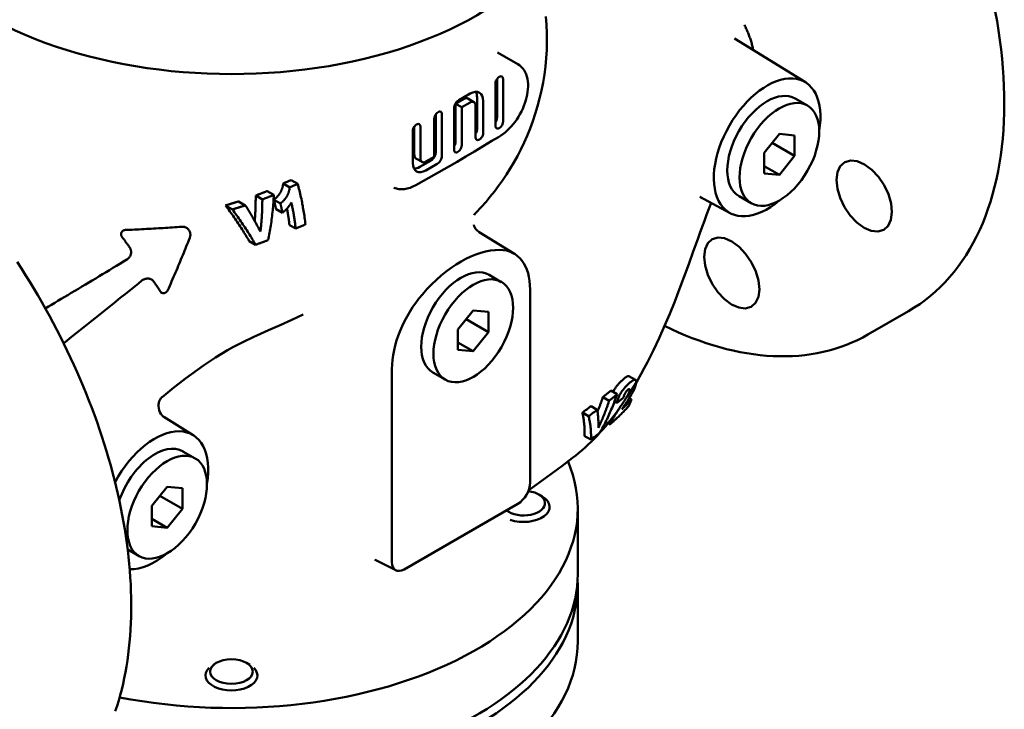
# Model space of a CAD drawing. Header units: millimetres. Extents: x 185 to 1856, y 145 to 1263.
# Tile 57 of 69: x 1628 to 1856, y 496 to 655. Entities that reach past the tile are written whole.
import ezdxf

# ---------------------------------------------------------------- set-up
doc = ezdxf.new("R2010")
doc.units = ezdxf.units.MM
doc.header["$LTSCALE"] = 5
doc.layers.add('Sichtbare Kanten(DIN)', color=7, linetype='Continuous', lineweight=50)

msp = doc.modelspace()

# ---------------------------------------------------------------- linework, layer by layer
at = {"layer": 'Sichtbare Kanten(DIN)'}
for p, q in [((1809.98, 640.35), (1793.61, 650.49)), ((1743.54, 644.57), (1738.87, 647.26)), ((1738.37, 630.28), (1738.37, 640.1)), ((1738.73, 641.12), (1738.73, 632.12)), ((1740.14, 641.11), (1740.14, 631.3)), ((1729.89, 636.23), (1732.54, 637.76)), ((1731.12, 636.53), (1729.18, 635.41)), ((1729.18, 635.41), (1730.59, 634.59)), ((1729.18, 635.41), (1729.18, 626.62)), ((1732.54, 635.71), (1730.59, 634.59)), ((1730.59, 634.59), (1730.59, 625.81)), ((1732, 636.61), (1733.41, 635.8)), ((1733.78, 627.64), (1733.78, 635)), ((1734.13, 636.83), (1734.13, 629.47)), ((1735.54, 636.01), (1735.54, 628.66)), ((1810.44, 634.98), (1807.62, 636.61)), ((1724.58, 632.97), (1724.58, 624.18)), ((1726, 632.97), (1726, 623.36)), ((1728.83, 624.79), (1728.83, 634.39)), ((1719.63, 630.12), (1719.63, 623.58)), ((1721.05, 630.12), (1721.05, 622.76)), ((1724.23, 623.16), (1724.23, 631.95)), ((1719.28, 621.74), (1719.28, 629.1)), ((1800.42, 624.04), (1803.96, 628.44)), ((1803.96, 628.44), (1807.49, 628.11)), ((1807.49, 628.11), (1807.49, 623.39)), ((1739.05, 627.68), (1737.54, 626.81)), ((1802.3, 626.38), (1807.49, 623.39)), ((1800.42, 619.32), (1800.42, 624.04)), ((1807.49, 623.39), (1803.96, 619)), ((1720, 622.77), (1721.41, 621.96)), ((1723.52, 622.34), (1720.87, 620.81)), ((1722.29, 622.04), (1724.23, 623.16)), ((1724.94, 621.53), (1722.29, 620)), ((1800.42, 621.03), (1803.96, 619)), ((1803.96, 619), (1800.42, 619.32)), ((1690.85, 616.11), (1689.33, 616.99)), ((1692.69, 616.92), (1691.17, 617.8)), ((1684.53, 613.33), (1682.99, 614.22)), ((1687.18, 614.36), (1685.65, 615.24)), ((1677.61, 611.03), (1676.01, 611.95)), ((1680.59, 611.95), (1679.02, 612.86)), ((1688.71, 612.36), (1687.21, 613.22)), ((1792.6, 610.16), (1785.61, 613.89)), ((1797.47, 612.45), (1794.64, 614.08)), ((1689.16, 610.24), (1687.68, 611.09)), ((1692.23, 606.58), (1690.79, 607.41)), ((1666.83, 606.86), (1666.55, 606.99)), ((1742.79, 600.74), (1734.61, 605.8)), ((1682.96, 602.86), (1681.49, 603.7)), ((1739.73, 594.26), (1736.9, 595.89)), ((1661.34, 591.75), (1660.97, 591.91)), ((1746.38, 592.54), (1746.38, 547.97)), ((1729.71, 583.32), (1733.25, 587.72)), ((1733.25, 587.72), (1736.78, 587.39)), ((1736.78, 587.39), (1736.78, 582.67)), ((1833.82, 587.54), (1824.43, 582.14)), ((1731.59, 585.66), (1736.78, 582.67)), ((1729.71, 578.6), (1729.71, 583.32)), ((1736.78, 582.67), (1733.25, 578.28)), ((1729.71, 580.31), (1733.25, 578.28)), ((1733.25, 578.28), (1729.71, 578.6)), ((1714.45, 529.58), (1714.45, 574.15)), ((1726.76, 571.73), (1723.93, 573.36)), ((1770.7, 571.65), (1769.21, 572.51)), ((1766.47, 568.35), (1765.02, 569.19)), ((1764.62, 566.86), (1763.17, 567.69)), ((1765.77, 566.41), (1765.93, 566.65)), ((1766.41, 566.38), (1765.87, 566.69)), ((1769.81, 567.18), (1769.29, 567.48)), ((1759.89, 563.3), (1758.45, 564.13)), ((1761.89, 564.79), (1760.45, 565.62)), ((1668.56, 558.91), (1661.77, 563.12)), ((1764.85, 561.41), (1763.83, 561.99)), ((1760.43, 557.9), (1758.9, 558.78)), ((1669.02, 553.54), (1666.19, 555.17)), ((1659, 542.6), (1662.54, 547)), ((1662.54, 547), (1666.07, 546.67)), ((1666.07, 546.67), (1666.07, 541.95)), ((1660.88, 544.94), (1666.07, 541.95)), ((1748.38, 545.22), (1749.14, 544.78)), ((1659, 537.88), (1659, 542.6)), ((1666.07, 541.95), (1662.54, 537.56)), ((1743.56, 543.07), (1717.28, 527.94)), ((1750.88, 542.15), (1750.88, 542.34)), ((1757.38, 526.87), (1757.38, 542.01)), ((1659, 539.59), (1662.54, 537.56)), ((1662.54, 537.56), (1659, 537.88)), ((1656.05, 531.01), (1653.42, 532.53)), ((1715.34, 527.72), (1710.57, 530.18)), ((1757.38, 524.42), (1757.38, 511.34)), ((1673.89, 506.35), (1673.16, 505.93)), ((1680.88, 506.35), (1681.6, 505.93)), ((1671.38, 503.41), (1671.38, 503.47)), ((1683.38, 503.41), (1683.38, 503.47))]:
    msp.add_line(p, q, dxfattribs=at)
at = {"layer": 'Sichtbare Kanten(DIN)', "flags": 128}
for points in [[(1736.2, 612.8), (1737.17, 613.97), (1738.13, 615.17), (1739.07, 616.43), (1739.99, 617.72), (1740.89, 619.06), (1741.77, 620.45), (1742.61, 621.87), (1743.43, 623.34), (1744.22, 624.86), (1744.97, 626.42), (1745.69, 628.02), (1746.36, 629.67), (1746.99, 631.35), (1747.57, 633.07), (1748.1, 634.83), (1748.58, 636.62), (1749, 638.43), (1749.37, 640.28), (1749.68, 642.14), (1749.92, 644.03), (1750.1, 645.93), (1750.21, 647.84), (1750.26, 649.76), (1750.25, 651.67), (1750.17, 653.59), (1750.03, 655.5)], [(1833.82, 587.54), (1835.13, 588.34), (1836.4, 589.18), (1837.64, 590.08), (1838.84, 591.04), (1840.01, 592.05), (1841.14, 593.11), (1842.23, 594.22), (1843.29, 595.37), (1844.3, 596.58), (1845.28, 597.84), (1846.21, 599.14), (1847.1, 600.49), (1847.95, 601.88), (1848.76, 603.31), (1849.52, 604.79), (1850.24, 606.31), (1850.92, 607.87), (1851.56, 609.46), (1852.15, 611.1), (1852.71, 612.77), (1853.21, 614.48), (1853.68, 616.22), (1854.1, 618), (1854.47, 619.81), (1854.81, 621.65), (1855.1, 623.52), (1855.34, 625.42), (1855.54, 627.35), (1855.7, 629.3), (1855.82, 631.28), (1855.89, 633.29), (1855.92, 635.32), (1855.9, 637.37), (1855.84, 639.45), (1855.74, 641.55), (1855.6, 643.66), (1855.41, 645.79), (1855.18, 647.94), (1854.91, 650.11), (1854.59, 652.29), (1854.24, 654.48), (1853.84, 656.69)], [(1795.88, 653.62), (1795.99, 653.39), (1796.11, 653.16), (1796.22, 652.92), (1796.32, 652.69), (1796.43, 652.46), (1796.53, 652.22), (1796.63, 651.99), (1796.73, 651.75), (1796.82, 651.51), (1796.92, 651.27), (1797.01, 651.03), (1797.09, 650.79), (1797.18, 650.55), (1797.26, 650.31), (1797.34, 650.06), (1797.41, 649.82), (1797.49, 649.57), (1797.56, 649.32), (1797.62, 649.08), (1797.69, 648.83), (1797.75, 648.58), (1797.8, 648.33), (1797.86, 648.08), (1797.91, 647.82)], [(1743.54, 644.57), (1743.96, 644.29), (1744.35, 643.95), (1744.7, 643.57), (1745, 643.15), (1745.26, 642.69), (1745.47, 642.19), (1745.64, 641.67), (1745.77, 641.13), (1745.86, 640.56), (1745.9, 639.98), (1745.91, 639.37), (1745.88, 638.76), (1745.81, 638.13), (1745.71, 637.49), (1745.57, 636.84), (1745.39, 636.2), (1745.18, 635.55), (1744.94, 634.9), (1744.67, 634.26), (1744.36, 633.62), (1744.03, 633), (1743.68, 632.39), (1743.3, 631.8), (1742.89, 631.23), (1742.46, 630.68), (1742.02, 630.15), (1741.56, 629.66), (1741.08, 629.19), (1740.59, 628.76), (1740.08, 628.36), (1739.57, 628), (1739.05, 627.68)], [(1737.54, 626.81), (1735.53, 625.62), (1733.53, 624.41), (1731.52, 623.19), (1729.5, 622.01)], [(1729.5, 622.01), (1724.73, 619.29), (1719.96, 616.6)], [(1825.31, 620.18), (1826.83, 618.56), (1828.16, 616.6), (1829.16, 614.5), (1829.77, 612.41), (1829.97, 610.38), (1829.73, 608.61), (1829.09, 607.26), (1828.06, 606.33), (1826.71, 605.94), (1825.19, 606.1), (1823.53, 606.8), (1821.85, 608.03), (1820.33, 609.62), (1819.01, 611.55), (1817.97, 613.7), (1817.35, 615.79), (1817.14, 617.84), (1817.38, 619.62), (1818.03, 620.99), (1819.08, 621.92), (1820.43, 622.31), (1821.96, 622.13), (1823.66, 621.39), (1825.31, 620.18)], [(1688.58, 614.74), (1688.62, 614.8), (1688.66, 614.87), (1688.7, 614.94), (1688.74, 615.01), (1688.78, 615.08), (1688.82, 615.16), (1688.86, 615.24), (1688.9, 615.33), (1688.94, 615.42), (1688.98, 615.52), (1689.01, 615.61), (1689.05, 615.71), (1689.09, 615.82), (1689.12, 615.92), (1689.15, 616.03), (1689.18, 616.13), (1689.21, 616.24), (1689.23, 616.34), (1689.25, 616.45), (1689.27, 616.55), (1689.29, 616.66), (1689.3, 616.77), (1689.32, 616.88), (1689.33, 616.99)], [(1694.48, 607.57), (1694.43, 607.96), (1694.39, 608.34), (1694.34, 608.73), (1694.29, 609.11), (1694.23, 609.5), (1694.17, 609.89), (1694.11, 610.28), (1694.05, 610.67), (1693.98, 611.06), (1693.91, 611.46), (1693.84, 611.85), (1693.76, 612.24), (1693.69, 612.64), (1693.61, 613.03), (1693.53, 613.42), (1693.44, 613.81), (1693.36, 614.21), (1693.27, 614.6), (1693.18, 614.99), (1693.08, 615.38), (1692.99, 615.77), (1692.89, 616.15), (1692.79, 616.54), (1692.69, 616.92)], [(1719.96, 616.6), (1719.31, 616.27), (1718.65, 616.01), (1718, 615.81), (1717.67, 615.74), (1717.35, 615.69), (1717.03, 615.66), (1716.71, 615.65), (1716.39, 615.66), (1716.08, 615.69), (1715.78, 615.74), (1715.48, 615.81), (1715.19, 615.9), (1714.9, 616.02)], [(1682.76, 608.33), (1682.78, 608.57), (1682.8, 608.81), (1682.82, 609.06), (1682.83, 609.3), (1682.85, 609.54), (1682.87, 609.79), (1682.88, 610.03), (1682.89, 610.28), (1682.91, 610.52), (1682.92, 610.76), (1682.93, 611.01), (1682.94, 611.26), (1682.95, 611.5), (1682.96, 611.75), (1682.96, 611.99), (1682.97, 612.24), (1682.98, 612.49), (1682.98, 612.73), (1682.98, 612.98), (1682.99, 613.23), (1682.99, 613.47), (1682.99, 613.72), (1682.99, 613.97), (1682.99, 614.22)], [(1682.99, 614.22), (1683.1, 614.26), (1683.21, 614.3), (1683.32, 614.34), (1683.44, 614.38), (1683.55, 614.42), (1683.66, 614.47), (1683.77, 614.51), (1683.88, 614.55), (1683.99, 614.59), (1684.1, 614.63), (1684.22, 614.68), (1684.33, 614.72), (1684.44, 614.76), (1684.55, 614.81), (1684.66, 614.85), (1684.77, 614.89), (1684.88, 614.93), (1684.99, 614.98), (1685.1, 615.02), (1685.21, 615.06), (1685.32, 615.11), (1685.43, 615.15), (1685.54, 615.19), (1685.65, 615.24)], [(1687.18, 614.36), (1687.07, 614.31), (1686.96, 614.27), (1686.85, 614.23), (1686.74, 614.18), (1686.63, 614.14), (1686.52, 614.09), (1686.41, 614.05), (1686.3, 614.01), (1686.19, 613.96), (1686.08, 613.92), (1685.97, 613.88), (1685.86, 613.84), (1685.75, 613.79), (1685.64, 613.75), (1685.53, 613.71), (1685.42, 613.66), (1685.31, 613.62), (1685.2, 613.58), (1685.09, 613.54), (1684.98, 613.5), (1684.86, 613.45), (1684.75, 613.41), (1684.64, 613.37), (1684.53, 613.33)], [(1685.84, 603.93), (1685.93, 604.35), (1686.01, 604.78), (1686.09, 605.2), (1686.17, 605.63), (1686.25, 606.06), (1686.33, 606.48), (1686.4, 606.91), (1686.47, 607.34), (1686.53, 607.78), (1686.6, 608.21), (1686.66, 608.64), (1686.71, 609.08), (1686.77, 609.51), (1686.82, 609.95), (1686.87, 610.38), (1686.92, 610.82), (1686.96, 611.26), (1687, 611.7), (1687.04, 612.14), (1687.07, 612.58), (1687.1, 613.03), (1687.13, 613.47), (1687.16, 613.91), (1687.18, 614.36)], [(1687.21, 613.22), (1687.28, 613.28), (1687.34, 613.33), (1687.4, 613.39), (1687.46, 613.44), (1687.52, 613.5), (1687.59, 613.56), (1687.65, 613.62), (1687.71, 613.68), (1687.77, 613.74), (1687.83, 613.8), (1687.89, 613.86), (1687.95, 613.93), (1688, 613.99), (1688.06, 614.06), (1688.12, 614.12), (1688.17, 614.19), (1688.23, 614.25), (1688.28, 614.32), (1688.33, 614.39), (1688.39, 614.46), (1688.44, 614.53), (1688.49, 614.6), (1688.53, 614.67), (1688.58, 614.74)], [(1690.85, 616.11), (1690.84, 616.01), (1690.82, 615.9), (1690.81, 615.8), (1690.79, 615.7), (1690.77, 615.59), (1690.75, 615.49), (1690.73, 615.39), (1690.7, 615.29), (1690.67, 615.19), (1690.64, 615.09), (1690.61, 614.99), (1690.58, 614.89), (1690.54, 614.79), (1690.5, 614.7), (1690.46, 614.6), (1690.42, 614.51), (1690.38, 614.41), (1690.33, 614.32), (1690.28, 614.22), (1690.22, 614.11), (1690.16, 614), (1690.08, 613.88), (1690, 613.75), (1689.91, 613.62)], [(1676.01, 611.95), (1676.14, 611.99), (1676.27, 612.03), (1676.39, 612.06), (1676.52, 612.1), (1676.64, 612.14), (1676.77, 612.17), (1676.9, 612.21), (1677.02, 612.25), (1677.15, 612.28), (1677.27, 612.32), (1677.4, 612.36), (1677.52, 612.4), (1677.65, 612.43), (1677.77, 612.47), (1677.9, 612.51), (1678.02, 612.55), (1678.15, 612.59), (1678.27, 612.62), (1678.4, 612.66), (1678.52, 612.7), (1678.64, 612.74), (1678.77, 612.78), (1678.89, 612.82), (1679.02, 612.86)], [(1681.49, 603.7), (1681.3, 604.04), (1681.1, 604.37), (1680.9, 604.71), (1680.69, 605.04), (1680.49, 605.38), (1680.28, 605.72), (1680.06, 606.06), (1679.85, 606.4), (1679.63, 606.74), (1679.41, 607.08), (1679.18, 607.43), (1678.95, 607.77), (1678.72, 608.12), (1678.49, 608.46), (1678.25, 608.81), (1678.02, 609.15), (1677.77, 609.5), (1677.53, 609.85), (1677.28, 610.2), (1677.04, 610.55), (1676.78, 610.9), (1676.53, 611.25), (1676.27, 611.6), (1676.01, 611.95)], [(1680.59, 611.95), (1680.47, 611.91), (1680.34, 611.87), (1680.22, 611.83), (1680.1, 611.79), (1679.97, 611.76), (1679.85, 611.72), (1679.73, 611.68), (1679.6, 611.64), (1679.48, 611.6), (1679.36, 611.56), (1679.23, 611.52), (1679.11, 611.48), (1678.99, 611.45), (1678.86, 611.41), (1678.74, 611.37), (1678.61, 611.33), (1678.49, 611.29), (1678.36, 611.26), (1678.24, 611.22), (1678.11, 611.18), (1677.99, 611.14), (1677.86, 611.11), (1677.74, 611.07), (1677.61, 611.03)], [(1684.09, 605.89), (1683.96, 606.14), (1683.82, 606.39), (1683.69, 606.64), (1683.56, 606.89), (1683.42, 607.14), (1683.28, 607.39), (1683.15, 607.64), (1683.01, 607.89), (1682.87, 608.14), (1682.72, 608.39), (1682.58, 608.65), (1682.43, 608.9), (1682.29, 609.15), (1682.14, 609.4), (1681.99, 609.66), (1681.84, 609.91), (1681.69, 610.17), (1681.53, 610.42), (1681.38, 610.67), (1681.22, 610.93), (1681.07, 611.19), (1680.91, 611.44), (1680.75, 611.7), (1680.59, 611.95)], [(1684.53, 613.33), (1684.53, 613.01), (1684.52, 612.7), (1684.52, 612.39), (1684.51, 612.07), (1684.51, 611.76), (1684.5, 611.45), (1684.49, 611.14), (1684.47, 610.82), (1684.46, 610.51), (1684.45, 610.2), (1684.43, 609.89), (1684.41, 609.58), (1684.39, 609.27), (1684.37, 608.96), (1684.35, 608.65), (1684.33, 608.35), (1684.3, 608.04), (1684.27, 607.73), (1684.25, 607.42), (1684.22, 607.12), (1684.19, 606.81), (1684.16, 606.5), (1684.12, 606.2), (1684.09, 605.89)], [(1687.68, 611.09), (1687.66, 611.18), (1687.65, 611.27), (1687.63, 611.36), (1687.61, 611.44), (1687.59, 611.53), (1687.57, 611.62), (1687.55, 611.71), (1687.53, 611.8), (1687.52, 611.89), (1687.5, 611.98), (1687.48, 612.07), (1687.46, 612.16), (1687.44, 612.24), (1687.42, 612.33), (1687.4, 612.42), (1687.38, 612.51), (1687.36, 612.6), (1687.34, 612.69), (1687.32, 612.78), (1687.3, 612.87), (1687.28, 612.96), (1687.26, 613.05), (1687.24, 613.14), (1687.21, 613.22)], [(1689.91, 613.62), (1689.86, 613.56), (1689.82, 613.5), (1689.77, 613.45), (1689.73, 613.39), (1689.68, 613.33), (1689.63, 613.28), (1689.59, 613.22), (1689.54, 613.17), (1689.49, 613.11), (1689.44, 613.06), (1689.39, 613.01), (1689.34, 612.95), (1689.29, 612.9), (1689.24, 612.85), (1689.19, 612.8), (1689.13, 612.75), (1689.08, 612.7), (1689.03, 612.65), (1688.98, 612.6), (1688.92, 612.55), (1688.87, 612.5), (1688.82, 612.45), (1688.76, 612.41), (1688.71, 612.36)], [(1688.71, 612.36), (1688.73, 612.27), (1688.75, 612.18), (1688.77, 612.1), (1688.79, 612.01), (1688.81, 611.92), (1688.83, 611.83), (1688.85, 611.74), (1688.87, 611.65), (1688.89, 611.56), (1688.91, 611.48), (1688.93, 611.39), (1688.94, 611.3), (1688.96, 611.21), (1688.98, 611.12), (1689, 611.03), (1689.02, 610.95), (1689.04, 610.86), (1689.05, 610.77), (1689.07, 610.68), (1689.09, 610.59), (1689.11, 610.5), (1689.12, 610.42), (1689.14, 610.33), (1689.16, 610.24)], [(1690.38, 611.4), (1690.41, 611.45), (1690.45, 611.49), (1690.49, 611.53), (1690.52, 611.58), (1690.56, 611.62), (1690.59, 611.67), (1690.63, 611.71), (1690.67, 611.76), (1690.7, 611.81), (1690.74, 611.85), (1690.77, 611.9), (1690.81, 611.95), (1690.84, 612), (1690.88, 612.05), (1690.92, 612.1), (1690.95, 612.15), (1690.99, 612.21), (1691.02, 612.26), (1691.06, 612.32), (1691.1, 612.37), (1691.13, 612.43), (1691.17, 612.49), (1691.2, 612.54), (1691.24, 612.6)], [(1691.24, 612.6), (1691.29, 612.35), (1691.35, 612.1), (1691.4, 611.84), (1691.45, 611.59), (1691.5, 611.34), (1691.55, 611.09), (1691.6, 610.83), (1691.64, 610.58), (1691.69, 610.33), (1691.73, 610.07), (1691.77, 609.82), (1691.82, 609.57), (1691.86, 609.32), (1691.9, 609.07), (1691.94, 608.81), (1691.97, 608.56), (1692.01, 608.31), (1692.04, 608.06), (1692.08, 607.82), (1692.11, 607.57), (1692.14, 607.32), (1692.17, 607.07), (1692.2, 606.83), (1692.23, 606.58)], [(1733.94, 610.34), (1735.09, 611.55), (1736.2, 612.8)], [(1788.2, 612.5), (1787.68, 611.14), (1787.15, 609.76), (1786.63, 608.36), (1786.12, 606.96), (1785.6, 605.54), (1785.09, 604.12), (1784.06, 601.27), (1783.03, 598.41), (1781.98, 595.54), (1780.9, 592.67), (1779.79, 589.8), (1778.64, 586.95), (1777.44, 584.11), (1776.19, 581.3), (1774.87, 578.51), (1774.18, 577.13), (1773.48, 575.76), (1772.75, 574.39), (1772.01, 573.04), (1771.24, 571.7), (1770.46, 570.37), (1769.65, 569.06), (1768.81, 567.76)], [(1785.98, 613.69), (1785.85, 613.67), (1785.8, 613.65), (1785.78, 613.65)], [(1677.61, 611.03), (1677.87, 610.68), (1678.12, 610.34), (1678.36, 609.99), (1678.61, 609.64), (1678.85, 609.29), (1679.09, 608.95), (1679.33, 608.6), (1679.57, 608.26), (1679.8, 607.91), (1680.03, 607.57), (1680.26, 607.23), (1680.48, 606.89), (1680.7, 606.55), (1680.92, 606.21), (1681.14, 605.87), (1681.35, 605.53), (1681.56, 605.19), (1681.77, 604.85), (1681.98, 604.52), (1682.18, 604.18), (1682.38, 603.85), (1682.58, 603.52), (1682.77, 603.19), (1682.96, 602.86)], [(1689.16, 610.24), (1689.23, 610.3), (1689.3, 610.36), (1689.37, 610.42), (1689.44, 610.48), (1689.51, 610.54), (1689.57, 610.59), (1689.63, 610.65), (1689.69, 610.7), (1689.75, 610.75), (1689.8, 610.8), (1689.85, 610.85), (1689.9, 610.9), (1689.95, 610.95), (1690, 611), (1690.04, 611.04), (1690.09, 611.09), (1690.13, 611.13), (1690.17, 611.17), (1690.21, 611.21), (1690.24, 611.25), (1690.28, 611.29), (1690.31, 611.33), (1690.35, 611.37), (1690.38, 611.4)], [(1690.79, 607.41), (1690.77, 607.57), (1690.75, 607.72), (1690.73, 607.88), (1690.71, 608.04), (1690.69, 608.19), (1690.67, 608.35), (1690.65, 608.51), (1690.63, 608.67), (1690.61, 608.83), (1690.58, 608.98), (1690.56, 609.14), (1690.54, 609.3), (1690.51, 609.46), (1690.49, 609.62), (1690.46, 609.78), (1690.44, 609.94), (1690.41, 610.1), (1690.38, 610.26), (1690.36, 610.42), (1690.33, 610.58), (1690.3, 610.74), (1690.27, 610.9), (1690.24, 611.06), (1690.21, 611.22)], [(1733.94, 610.34), (1733.82, 610.21), (1733.69, 610.06), (1733.57, 609.88), (1733.45, 609.67)], [(1733.36, 607.44), (1733.37, 607.42), (1733.39, 607.35), (1733.41, 607.29), (1733.43, 607.22), (1733.47, 607.12), (1733.53, 607), (1733.6, 606.87), (1733.69, 606.72), (1733.8, 606.56), (1733.93, 606.39), (1734.07, 606.23), (1734.24, 606.08), (1734.42, 605.94), (1734.61, 605.8)], [(1652.08, 604.69), (1652.03, 604.76), (1651.99, 604.84), (1651.95, 604.93), (1651.92, 605.01), (1651.9, 605.1), (1651.88, 605.19), (1651.88, 605.28), (1651.88, 605.37), (1651.9, 605.46), (1651.92, 605.55), (1651.94, 605.63), (1651.98, 605.72), (1652.03, 605.8), (1652.08, 605.87), (1652.14, 605.94), (1652.2, 606.01), (1652.27, 606.06), (1652.35, 606.11), (1652.42, 606.16), (1652.51, 606.2), (1652.59, 606.23), (1652.68, 606.25), (1652.77, 606.26), (1652.86, 606.27)], [(1665.96, 607.01), (1665.42, 606.97), (1664.88, 606.94), (1664.34, 606.9), (1663.79, 606.86), (1663.25, 606.83), (1662.7, 606.79), (1662.15, 606.75), (1661.6, 606.72), (1661.05, 606.69), (1660.5, 606.65), (1659.95, 606.62), (1659.4, 606.59), (1658.85, 606.56), (1658.3, 606.53), (1657.74, 606.5), (1657.19, 606.47), (1656.63, 606.44), (1656.07, 606.41), (1655.53, 606.39), (1654.99, 606.36), (1654.46, 606.34), (1653.92, 606.31), (1653.39, 606.29), (1652.86, 606.27)], [(1665.96, 607.01), (1666.11, 607.02), (1666.27, 607.01), (1666.43, 606.99), (1666.58, 606.95), (1666.73, 606.91), (1666.87, 606.85), (1667, 606.78), (1667.13, 606.69), (1667.26, 606.6), (1667.37, 606.49), (1667.47, 606.38), (1667.56, 606.26), (1667.65, 606.13), (1667.72, 605.99), (1667.78, 605.85), (1667.82, 605.7), (1667.86, 605.54), (1667.88, 605.39), (1667.89, 605.23), (1667.89, 605.07), (1667.87, 604.91), (1667.84, 604.75), (1667.8, 604.59), (1667.74, 604.44)], [(1652.08, 604.69), (1652.17, 604.58), (1652.25, 604.47), (1652.33, 604.36), (1652.41, 604.25), (1652.49, 604.15), (1652.57, 604.04), (1652.65, 603.94), (1652.72, 603.84), (1652.8, 603.73), (1652.87, 603.63), (1652.95, 603.53), (1653.02, 603.43), (1653.09, 603.34), (1653.17, 603.24), (1653.24, 603.14), (1653.31, 603.05), (1653.38, 602.95), (1653.45, 602.86), (1653.51, 602.77), (1653.58, 602.67), (1653.65, 602.58), (1653.72, 602.49), (1653.79, 602.4), (1653.85, 602.3)], [(1662.67, 592.34), (1662.9, 592.85), (1663.12, 593.37), (1663.35, 593.89), (1663.57, 594.4), (1663.79, 594.91), (1664.02, 595.42), (1664.24, 595.93), (1664.45, 596.44), (1664.67, 596.95), (1664.89, 597.46), (1665.1, 597.96), (1665.31, 598.47), (1665.52, 598.97), (1665.73, 599.47), (1665.94, 599.97), (1666.15, 600.47), (1666.35, 600.97), (1666.55, 601.47), (1666.76, 601.97), (1666.96, 602.46), (1667.15, 602.96), (1667.35, 603.45), (1667.55, 603.95), (1667.74, 604.44)], [(1682.96, 602.86), (1683.09, 602.9), (1683.21, 602.94), (1683.33, 602.99), (1683.45, 603.03), (1683.57, 603.07), (1683.69, 603.12), (1683.81, 603.16), (1683.93, 603.21), (1684.05, 603.25), (1684.17, 603.3), (1684.29, 603.34), (1684.41, 603.39), (1684.53, 603.43), (1684.65, 603.48), (1684.77, 603.52), (1684.89, 603.56), (1685.01, 603.61), (1685.13, 603.66), (1685.25, 603.7), (1685.36, 603.75), (1685.48, 603.79), (1685.6, 603.84), (1685.72, 603.88), (1685.84, 603.93)], [(1798.51, 596.71), (1799.12, 594.6), (1799.33, 592.57), (1799.1, 590.82), (1798.46, 589.47), (1797.43, 588.55), (1796.09, 588.17), (1794.58, 588.35), (1792.92, 589.07), (1791.26, 590.3), (1789.75, 591.89), (1788.43, 593.82), (1787.41, 595.94), (1786.78, 598.04), (1786.56, 600.06), (1786.79, 601.85), (1787.41, 603.22), (1788.44, 604.15), (1789.79, 604.53), (1791.3, 604.36), (1792.99, 603.62), (1794.65, 602.39), (1796.17, 600.78), (1797.51, 598.8), (1798.51, 596.71)], [(1653.23, 599.48), (1653.35, 599.55), (1653.46, 599.63), (1653.56, 599.72), (1653.66, 599.82), (1653.75, 599.92), (1653.83, 600.03), (1653.91, 600.15), (1653.98, 600.26), (1654.04, 600.39), (1654.09, 600.51), (1654.14, 600.64), (1654.17, 600.77), (1654.19, 600.9), (1654.21, 601.04), (1654.22, 601.17), (1654.21, 601.31), (1654.2, 601.44), (1654.18, 601.57), (1654.15, 601.7), (1654.1, 601.83), (1654.05, 601.96), (1654, 602.08), (1653.93, 602.19), (1653.85, 602.3)], [(1650.55, 495.19), (1650.96, 496.42), (1651.34, 497.67), (1651.7, 498.94), (1652.03, 500.22), (1652.34, 501.53), (1652.63, 502.85), (1652.9, 504.19), (1653.14, 505.55), (1653.35, 506.93), (1653.55, 508.32), (1653.71, 509.72), (1653.86, 511.14), (1653.98, 512.58), (1654.08, 514.03), (1654.15, 515.49), (1654.21, 516.97), (1654.23, 518.46), (1654.24, 519.97), (1654.22, 521.48), (1654.18, 523.01), (1654.11, 524.55), (1654.02, 526.1), (1653.91, 527.66), (1653.77, 529.22), (1653.61, 530.8), (1653.43, 532.39), (1653.23, 533.99), (1653, 535.59), (1652.75, 537.2), (1652.48, 538.82), (1652.18, 540.44), (1651.86, 542.07), (1651.52, 543.71), (1651.16, 545.35), (1650.77, 546.99), (1650.36, 548.64), (1649.94, 550.29), (1649.49, 551.95), (1649.01, 553.61), (1648.52, 555.26), (1648.01, 556.92), (1647.47, 558.59), (1646.91, 560.25), (1646.34, 561.91), (1645.74, 563.57), (1645.12, 565.23), (1644.48, 566.89), (1643.83, 568.54), (1643.15, 570.19), (1642.45, 571.84), (1641.73, 573.49), (1641, 575.13), (1640.24, 576.77), (1639.47, 578.4), (1638.68, 580.02), (1637.87, 581.64), (1637.04, 583.25), (1636.2, 584.86), (1635.34, 586.46), (1634.46, 588.04), (1633.56, 589.62), (1632.65, 591.19), (1631.72, 592.75), (1630.78, 594.3), (1629.82, 595.84), (1628.85, 597.37), (1627.86, 598.89)], [(1653.23, 599.48), (1652.42, 598.97), (1651.6, 598.47), (1650.8, 597.98), (1649.99, 597.5), (1649.2, 597.01), (1648.41, 596.53), (1647.61, 596.06), (1646.82, 595.58), (1646.03, 595.1), (1645.24, 594.63), (1644.44, 594.15), (1643.64, 593.68), (1642.84, 593.2), (1642.03, 592.72), (1641.21, 592.23), (1640.38, 591.74), (1639.57, 591.26), (1638.78, 590.79), (1638.03, 590.34), (1637.29, 589.9), (1636.55, 589.47), (1635.82, 589.03), (1635.1, 588.6), (1634.38, 588.18)], [(1638.63, 580.13), (1639.34, 580.7), (1640.06, 581.28), (1640.78, 581.85), (1641.5, 582.43), (1642.23, 583.01), (1642.97, 583.59), (1643.7, 584.18), (1644.44, 584.77), (1645.19, 585.36), (1645.94, 585.95), (1646.69, 586.55), (1647.44, 587.15), (1648.2, 587.75), (1648.96, 588.36), (1649.72, 588.97), (1650.49, 589.58), (1651.25, 590.19), (1652.02, 590.81), (1652.8, 591.43), (1653.57, 592.05), (1654.35, 592.68), (1655.13, 593.31), (1655.91, 593.94), (1656.69, 594.58)], [(1659.48, 594.31), (1659.41, 594.41), (1659.33, 594.51), (1659.24, 594.6), (1659.15, 594.68), (1659.05, 594.75), (1658.94, 594.82), (1658.83, 594.88), (1658.71, 594.93), (1658.59, 594.98), (1658.46, 595.01), (1658.34, 595.04), (1658.2, 595.05), (1658.07, 595.06), (1657.94, 595.06), (1657.81, 595.05), (1657.67, 595.03), (1657.54, 595), (1657.41, 594.97), (1657.28, 594.92), (1657.16, 594.87), (1657.04, 594.81), (1656.92, 594.74), (1656.8, 594.66), (1656.69, 594.58)], [(1659.48, 594.31), (1659.55, 594.22), (1659.61, 594.12), (1659.68, 594.02), (1659.74, 593.93), (1659.81, 593.83), (1659.87, 593.74), (1659.93, 593.64), (1660, 593.55), (1660.06, 593.45), (1660.12, 593.36), (1660.19, 593.26), (1660.25, 593.17), (1660.31, 593.07), (1660.38, 592.98), (1660.44, 592.88), (1660.5, 592.79), (1660.56, 592.7), (1660.63, 592.6), (1660.69, 592.51), (1660.75, 592.41), (1660.81, 592.32), (1660.87, 592.23), (1660.93, 592.13), (1661, 592.04)], [(1662.67, 592.34), (1662.63, 592.26), (1662.58, 592.18), (1662.53, 592.11), (1662.47, 592.04), (1662.41, 591.97), (1662.34, 591.91), (1662.27, 591.86), (1662.19, 591.81), (1662.11, 591.77), (1662.03, 591.74), (1661.94, 591.71), (1661.86, 591.69), (1661.77, 591.68), (1661.69, 591.67), (1661.6, 591.68), (1661.52, 591.69), (1661.44, 591.71), (1661.36, 591.74), (1661.29, 591.77), (1661.22, 591.81), (1661.16, 591.86), (1661.1, 591.91), (1661.04, 591.97), (1661, 592.04)], [(1693.99, 586.76), (1691.33, 585.53), (1688.65, 584.31), (1685.95, 583.11), (1683.23, 581.92)], [(1777.44, 584.12), (1779.04, 583.35), (1780.64, 582.63), (1782.24, 581.95), (1783.84, 581.32), (1785.43, 580.73), (1787.02, 580.18), (1788.6, 579.67), (1790.18, 579.21), (1791.75, 578.8), (1793.31, 578.43), (1794.87, 578.1), (1796.42, 577.82), (1797.96, 577.59), (1799.49, 577.4), (1801.01, 577.26), (1802.52, 577.16), (1804.01, 577.12), (1805.5, 577.12), (1806.97, 577.17), (1808.42, 577.26), (1809.86, 577.41), (1811.29, 577.6), (1812.69, 577.84), (1814.08, 578.12), (1815.45, 578.46), (1816.8, 578.84), (1818.13, 579.27), (1819.44, 579.75), (1820.72, 580.28), (1821.99, 580.85), (1823.22, 581.47), (1824.43, 582.14)], [(1683.23, 581.92), (1682.58, 581.63), (1681.93, 581.33), (1680.6, 580.69), (1679.24, 580.01), (1677.88, 579.28), (1676.5, 578.5), (1675.11, 577.68), (1673.72, 576.82), (1672.33, 575.93), (1670.94, 574.99), (1669.55, 574.03), (1668.17, 573.03), (1666.78, 572), (1665.41, 570.95), (1664.04, 569.88), (1662.69, 568.79), (1661.35, 567.68)], [(1765.55, 568.88), (1765.61, 568.99), (1765.67, 569.12), (1765.74, 569.25), (1765.82, 569.39), (1765.91, 569.54), (1766, 569.68), (1766.09, 569.82), (1766.18, 569.96), (1766.27, 570.09), (1766.36, 570.21), (1766.44, 570.32), (1766.53, 570.43), (1766.61, 570.53), (1766.7, 570.64), (1766.79, 570.74), (1766.88, 570.84), (1766.98, 570.94), (1767.07, 571.04), (1767.16, 571.13), (1767.25, 571.23), (1767.35, 571.32), (1767.44, 571.4), (1767.53, 571.49), (1767.62, 571.58)], [(1767.62, 571.58), (1767.7, 571.64), (1767.77, 571.71), (1767.85, 571.78), (1767.92, 571.84), (1767.99, 571.91), (1768.07, 571.97), (1768.14, 572.03), (1768.21, 572.09), (1768.28, 572.14), (1768.35, 572.2), (1768.42, 572.24), (1768.48, 572.29), (1768.55, 572.33), (1768.61, 572.37), (1768.67, 572.41), (1768.72, 572.44), (1768.78, 572.47), (1768.83, 572.49), (1768.89, 572.51), (1768.96, 572.53), (1769.02, 572.54), (1769.09, 572.54), (1769.15, 572.53), (1769.21, 572.51)], [(1770.82, 570.63), (1770.86, 570.88), (1770.89, 571.09), (1770.89, 571.27), (1770.86, 571.43), (1770.8, 571.55), (1770.72, 571.64), (1770.61, 571.68), (1770.48, 571.68), (1770.35, 571.65), (1770.25, 571.61), (1770.18, 571.58), (1770.1, 571.53), (1770.03, 571.49), (1769.95, 571.43), (1769.86, 571.38), (1769.78, 571.31), (1769.7, 571.25), (1769.62, 571.18), (1769.53, 571.11), (1769.44, 571.04), (1769.35, 570.96), (1769.27, 570.89), (1769.18, 570.81), (1769.09, 570.73)], [(1763.17, 567.69), (1763.25, 567.75), (1763.33, 567.82), (1763.41, 567.88), (1763.49, 567.94), (1763.57, 568), (1763.64, 568.06), (1763.72, 568.12), (1763.8, 568.19), (1763.88, 568.25), (1763.95, 568.31), (1764.03, 568.37), (1764.11, 568.43), (1764.18, 568.5), (1764.26, 568.56), (1764.34, 568.62), (1764.41, 568.68), (1764.49, 568.75), (1764.57, 568.81), (1764.64, 568.87), (1764.72, 568.93), (1764.79, 569), (1764.87, 569.06), (1764.94, 569.12), (1765.02, 569.19)], [(1769.09, 570.73), (1768.83, 570.49), (1768.58, 570.24), (1768.32, 569.97), (1768.07, 569.69), (1767.84, 569.4), (1767.65, 569.14), (1767.49, 568.89), (1767.35, 568.67), (1767.24, 568.47), (1767.14, 568.28), (1767.05, 568.11), (1766.98, 567.97), (1766.92, 567.83), (1766.86, 567.69), (1766.81, 567.55), (1766.75, 567.41), (1766.7, 567.28), (1766.66, 567.15), (1766.61, 567.01), (1766.57, 566.88), (1766.52, 566.75), (1766.48, 566.63), (1766.45, 566.5), (1766.41, 566.38)], [(1767.94, 567.58), (1767.97, 567.68), (1768, 567.77), (1768.03, 567.87), (1768.06, 567.97), (1768.1, 568.07), (1768.14, 568.17), (1768.18, 568.27), (1768.22, 568.37), (1768.26, 568.46), (1768.3, 568.54), (1768.34, 568.62), (1768.38, 568.69), (1768.42, 568.76), (1768.46, 568.83), (1768.5, 568.89), (1768.55, 568.95), (1768.59, 569.01), (1768.63, 569.07), (1768.68, 569.12), (1768.72, 569.17), (1768.76, 569.22), (1768.81, 569.27), (1768.85, 569.31), (1768.89, 569.35)], [(1769.36, 569.14), (1769.33, 569.03), (1769.29, 568.91), (1769.25, 568.78), (1769.19, 568.65), (1769.14, 568.53), (1769.08, 568.42), (1769.04, 568.33), (1769, 568.25), (1768.95, 568.17), (1768.91, 568.09), (1768.86, 568), (1768.8, 567.91), (1768.74, 567.81), (1768.68, 567.71), (1768.62, 567.6), (1768.55, 567.49), (1768.48, 567.38), (1768.41, 567.27), (1768.34, 567.15), (1768.26, 567.03), (1768.18, 566.91), (1768.1, 566.79), (1768.03, 566.67), (1767.95, 566.55)], [(1768.86, 566.81), (1769.02, 567.06), (1769.18, 567.31), (1769.33, 567.55), (1769.48, 567.78), (1769.61, 568), (1769.74, 568.22), (1769.86, 568.42), (1769.98, 568.62), (1770.08, 568.81), (1770.17, 568.99), (1770.26, 569.17), (1770.34, 569.33), (1770.41, 569.48), (1770.47, 569.61), (1770.52, 569.74), (1770.57, 569.85), (1770.61, 569.96), (1770.65, 570.06), (1770.68, 570.16), (1770.71, 570.26), (1770.74, 570.36), (1770.77, 570.45), (1770.8, 570.54), (1770.82, 570.63)], [(1768.89, 569.35), (1768.94, 569.39), (1768.98, 569.42), (1769.02, 569.45), (1769.06, 569.48), (1769.1, 569.5), (1769.13, 569.52), (1769.17, 569.54), (1769.2, 569.55), (1769.23, 569.55), (1769.26, 569.55), (1769.28, 569.55), (1769.31, 569.54), (1769.33, 569.52), (1769.34, 569.5), (1769.36, 569.48), (1769.37, 569.46), (1769.38, 569.43), (1769.38, 569.4), (1769.39, 569.36), (1769.39, 569.33), (1769.39, 569.28), (1769.38, 569.24), (1769.37, 569.19), (1769.36, 569.14)], [(1661.35, 567.68), (1661.31, 567.65), (1661.26, 567.6), (1661.19, 567.53), (1661.11, 567.43), (1661.02, 567.31), (1660.93, 567.16), (1660.84, 567.02), (1660.78, 566.89), (1660.69, 566.65), (1660.65, 566.51), (1660.61, 566.36), (1660.56, 566), (1660.55, 565.58), (1660.61, 565.13), (1660.72, 564.67), (1660.88, 564.24), (1661.08, 563.86), (1661.2, 563.69), (1661.31, 563.55), (1661.41, 563.42), (1661.51, 563.32), (1661.6, 563.24), (1661.68, 563.18), (1661.73, 563.14), (1661.77, 563.12)], [(1761.95, 564.35), (1762.01, 564.48), (1762.06, 564.62), (1762.12, 564.76), (1762.17, 564.89), (1762.22, 565.03), (1762.28, 565.17), (1762.33, 565.31), (1762.38, 565.44), (1762.44, 565.58), (1762.49, 565.72), (1762.54, 565.86), (1762.59, 566), (1762.64, 566.14), (1762.69, 566.28), (1762.74, 566.42), (1762.79, 566.56), (1762.84, 566.7), (1762.89, 566.84), (1762.94, 566.98), (1762.99, 567.12), (1763.03, 567.26), (1763.08, 567.41), (1763.13, 567.55), (1763.17, 567.69)], [(1762.47, 559.45), (1762.67, 559.8), (1762.86, 560.14), (1763.05, 560.49), (1763.24, 560.84), (1763.42, 561.2), (1763.61, 561.55), (1763.79, 561.91), (1763.97, 562.27), (1764.14, 562.64), (1764.32, 563), (1764.49, 563.37), (1764.65, 563.74), (1764.82, 564.11), (1764.98, 564.49), (1765.14, 564.86), (1765.3, 565.24), (1765.46, 565.62), (1765.61, 566.01), (1765.76, 566.39), (1765.91, 566.78), (1766.05, 567.17), (1766.2, 567.56), (1766.34, 567.95), (1766.47, 568.35)], [(1764.62, 566.86), (1764.57, 566.69), (1764.51, 566.52), (1764.45, 566.34), (1764.4, 566.17), (1764.34, 566), (1764.28, 565.83), (1764.22, 565.66), (1764.16, 565.49), (1764.1, 565.32), (1764.04, 565.16), (1763.98, 564.99), (1763.92, 564.82), (1763.86, 564.65), (1763.8, 564.49), (1763.73, 564.32), (1763.67, 564.15), (1763.61, 563.99), (1763.54, 563.82), (1763.48, 563.66), (1763.41, 563.49), (1763.35, 563.33), (1763.28, 563.17), (1763.21, 563), (1763.15, 562.84)], [(1766.47, 568.35), (1766.4, 568.29), (1766.32, 568.22), (1766.25, 568.16), (1766.17, 568.1), (1766.09, 568.04), (1766.02, 567.97), (1765.94, 567.91), (1765.86, 567.85), (1765.79, 567.79), (1765.71, 567.72), (1765.63, 567.66), (1765.56, 567.6), (1765.48, 567.54), (1765.4, 567.48), (1765.32, 567.41), (1765.25, 567.35), (1765.17, 567.29), (1765.09, 567.23), (1765.01, 567.17), (1764.93, 567.11), (1764.86, 567.04), (1764.78, 566.98), (1764.7, 566.92), (1764.62, 566.86)], [(1767.95, 566.55), (1767.8, 566.33), (1767.64, 566.09), (1767.47, 565.84), (1767.29, 565.57), (1767.12, 565.3), (1766.93, 565.02), (1766.75, 564.75), (1766.57, 564.47), (1766.39, 564.19), (1766.22, 563.92), (1766.06, 563.66), (1765.91, 563.41), (1765.77, 563.17), (1765.65, 562.95), (1765.53, 562.75), (1765.43, 562.57), (1765.35, 562.41), (1765.27, 562.26), (1765.19, 562.11), (1765.12, 561.96), (1765.04, 561.82), (1764.98, 561.68), (1764.91, 561.54), (1764.85, 561.41)], [(1766.41, 566.38), (1766.48, 566.43), (1766.54, 566.48), (1766.61, 566.52), (1766.67, 566.57), (1766.73, 566.62), (1766.8, 566.67), (1766.86, 566.72), (1766.93, 566.77), (1766.99, 566.82), (1767.06, 566.87), (1767.12, 566.92), (1767.18, 566.97), (1767.25, 567.02), (1767.31, 567.08), (1767.37, 567.13), (1767.44, 567.18), (1767.5, 567.23), (1767.56, 567.28), (1767.63, 567.33), (1767.69, 567.38), (1767.75, 567.43), (1767.81, 567.48), (1767.88, 567.53), (1767.94, 567.58)], [(1769.81, 567.18), (1769.73, 567.09), (1769.64, 566.99), (1769.55, 566.9), (1769.46, 566.8), (1769.37, 566.71), (1769.28, 566.61), (1769.19, 566.52), (1769.1, 566.42), (1769.01, 566.33), (1768.92, 566.23), (1768.83, 566.14), (1768.73, 566.04), (1768.64, 565.95), (1768.55, 565.86), (1768.46, 565.76), (1768.36, 565.67), (1768.27, 565.58), (1768.17, 565.48), (1768.08, 565.39), (1767.98, 565.3), (1767.89, 565.2), (1767.79, 565.11), (1767.7, 565.02), (1767.6, 564.92)], [(1767.6, 564.92), (1767.64, 564.99), (1767.69, 565.06), (1767.73, 565.13), (1767.77, 565.19), (1767.82, 565.26), (1767.86, 565.32), (1767.9, 565.38), (1767.94, 565.45), (1767.99, 565.52), (1768.03, 565.58), (1768.08, 565.65), (1768.12, 565.72), (1768.17, 565.79), (1768.22, 565.87), (1768.27, 565.94), (1768.33, 566.03), (1768.38, 566.11), (1768.44, 566.2), (1768.5, 566.29), (1768.57, 566.38), (1768.64, 566.48), (1768.71, 566.59), (1768.78, 566.7), (1768.86, 566.81)], [(1769.21, 565.68), (1769.23, 565.74), (1769.26, 565.81), (1769.29, 565.87), (1769.31, 565.93), (1769.34, 565.99), (1769.37, 566.05), (1769.39, 566.11), (1769.42, 566.17), (1769.44, 566.24), (1769.47, 566.3), (1769.5, 566.36), (1769.52, 566.42), (1769.55, 566.49), (1769.57, 566.55), (1769.6, 566.61), (1769.62, 566.67), (1769.65, 566.74), (1769.67, 566.8), (1769.69, 566.86), (1769.72, 566.93), (1769.74, 566.99), (1769.77, 567.06), (1769.79, 567.12), (1769.81, 567.18)], [(1767.08, 565.22), (1766.45, 564.35), (1765.81, 563.49), (1765.16, 562.65), (1764.5, 561.83), (1763.84, 561.02), (1763.18, 560.25), (1762.52, 559.5), (1761.86, 558.79), (1761.19, 558.09), (1760.5, 557.4), (1759.81, 556.73), (1759.11, 556.08), (1758.39, 555.44), (1757.67, 554.83), (1756.93, 554.23), (1756.19, 553.65)], [(1758.9, 558.78), (1758.92, 558.97), (1758.93, 559.16), (1758.94, 559.35), (1758.95, 559.55), (1758.95, 559.76), (1758.95, 559.96), (1758.95, 560.17), (1758.94, 560.38), (1758.94, 560.6), (1758.92, 560.82), (1758.91, 561.04), (1758.89, 561.26), (1758.87, 561.49), (1758.85, 561.71), (1758.82, 561.95), (1758.8, 562.18), (1758.76, 562.42), (1758.73, 562.66), (1758.69, 562.9), (1758.65, 563.14), (1758.6, 563.39), (1758.56, 563.63), (1758.51, 563.88), (1758.45, 564.13)], [(1762.14, 560.6), (1762.15, 560.76), (1762.15, 560.92), (1762.15, 561.08), (1762.16, 561.25), (1762.16, 561.41), (1762.16, 561.58), (1762.15, 561.75), (1762.15, 561.92), (1762.14, 562.09), (1762.14, 562.26), (1762.13, 562.44), (1762.12, 562.61), (1762.11, 562.79), (1762.09, 562.96), (1762.08, 563.14), (1762.07, 563.32), (1762.05, 563.5), (1762.03, 563.68), (1762.01, 563.86), (1761.99, 564.05), (1761.97, 564.23), (1761.94, 564.41), (1761.92, 564.6), (1761.89, 564.79)], [(1764.85, 561.41), (1765.05, 561.58), (1765.24, 561.75), (1765.44, 561.93), (1765.63, 562.1), (1765.82, 562.27), (1766.01, 562.45), (1766.2, 562.62), (1766.39, 562.8), (1766.58, 562.98), (1766.76, 563.15), (1766.95, 563.33), (1767.13, 563.51), (1767.31, 563.69), (1767.49, 563.87), (1767.67, 564.05), (1767.85, 564.23), (1768.02, 564.41), (1768.2, 564.59), (1768.37, 564.77), (1768.54, 564.95), (1768.71, 565.13), (1768.88, 565.32), (1769.04, 565.5), (1769.21, 565.68)], [(1759.89, 563.3), (1759.95, 563.05), (1760, 562.8), (1760.05, 562.56), (1760.1, 562.31), (1760.14, 562.07), (1760.18, 561.83), (1760.22, 561.59), (1760.25, 561.35), (1760.29, 561.11), (1760.32, 560.88), (1760.34, 560.65), (1760.37, 560.42), (1760.39, 560.2), (1760.4, 559.97), (1760.42, 559.75), (1760.43, 559.54), (1760.44, 559.32), (1760.45, 559.11), (1760.45, 558.9), (1760.45, 558.69), (1760.45, 558.49), (1760.45, 558.29), (1760.44, 558.09), (1760.43, 557.9)], [(1763.15, 562.84), (1763.11, 562.74), (1763.07, 562.65), (1763.02, 562.55), (1762.98, 562.46), (1762.94, 562.36), (1762.9, 562.27), (1762.86, 562.17), (1762.82, 562.08), (1762.78, 561.99), (1762.74, 561.89), (1762.7, 561.8), (1762.65, 561.7), (1762.61, 561.61), (1762.57, 561.52), (1762.53, 561.42), (1762.49, 561.33), (1762.44, 561.24), (1762.4, 561.15), (1762.36, 561.06), (1762.31, 560.96), (1762.27, 560.87), (1762.23, 560.78), (1762.18, 560.69), (1762.14, 560.6)], [(1761.95, 559.05), (1761.97, 559.07), (1761.99, 559.08), (1762.01, 559.1), (1762.03, 559.12), (1762.06, 559.13), (1762.08, 559.15), (1762.1, 559.17), (1762.12, 559.18), (1762.14, 559.2), (1762.16, 559.22), (1762.19, 559.23), (1762.21, 559.25), (1762.23, 559.27), (1762.25, 559.28), (1762.27, 559.3), (1762.3, 559.32), (1762.32, 559.33), (1762.34, 559.35), (1762.36, 559.37), (1762.38, 559.39), (1762.4, 559.4), (1762.43, 559.42), (1762.45, 559.44), (1762.47, 559.45)], [(1746.05, 546.23), (1748.63, 548.06), (1751.19, 549.9), (1753.7, 551.77), (1756.19, 553.65)], [(1710.57, 530.18), (1710.49, 530.22), (1710.47, 530.23)]]:
    msp.add_lwpolyline(points, dxfattribs=at)
at = {"layer": 'Sichtbare Kanten(DIN)'}
for centre, major_axis, ratio, start_param, end_param in [((1677.38, 688.32), (80, 0), 0.575862, 4.002012, 6.283185), ((1739.26, 640.6), (0.62, 1.08), 0.578093, 5.495853, 8.637446), ((1801.13, 625.34), (-8.69, -15.1), 0.578093, 2.133561, 7.291217), ((1732.54, 634.28), (2.12, 3.68), 0.578093, 5.495853, 7.06665), ((1731.12, 635.1), (2.12, 3.68), 0.578093, 5.495853, 5.944641), ((1801.13, 625.34), (-6.49, -11.27), 0.578093, 3.141593, 6.283185), ((1729.89, 635), (0.75, 1.3), 0.578093, 0.783464, 2.354261), ((1731.12, 635.1), (0.87, 1.52), 0.578093, 0, 0.783464), ((1732.54, 634.28), (0.87, 1.52), 0.578093, 5.495853, 7.06665), ((1725.11, 632.46), (0.62, 1.08), 0.578093, 5.495853, 8.637446), ((1720.16, 629.61), (0.62, 1.08), 0.578093, 5.495853, 8.637446), ((1737.84, 631.61), (-0.62, -1.08), 0.578093, 1.426966, 2.354261), ((1739.26, 630.79), (-0.62, -1.08), 0.578093, 5.495853, 8.637446), ((1733.25, 628.96), (-0.62, -1.08), 0.578093, 1.426966, 2.354261), ((1734.66, 628.15), (-0.62, -1.08), 0.578093, 5.495853, 8.637446), ((1728.3, 626.11), (-0.62, -1.08), 0.578093, 1.426966, 2.354261), ((1729.71, 625.3), (-0.62, -1.08), 0.578093, 5.495853, 8.637446), ((1720.87, 624.29), (-0.87, -1.52), 0.578093, 5.495853, 6.283185), ((1723.52, 623.57), (-0.75, -1.3), 0.578093, 0.783464, 2.354261), ((1724.94, 622.75), (-0.75, -1.3), 0.578093, 0.783464, 2.354261), ((1722.29, 623.47), (-2.12, -3.68), 0.578093, 5.495853, 7.06665), ((1722.29, 623.47), (-0.87, -1.52), 0.578093, 5.495853, 7.06665), ((1720.87, 624.29), (-2.12, -3.68), 0.578093, 0.338544, 0.783464), ((1465.25, 786.38), (369.78, 0), 0.575862, 5.363377, 5.369652), ((1465.25, 786.38), (-371.91, 0), 0.575862, 2.222559, 2.228798), ((1465.25, 778.06), (374.42, 0), 0.575862, 5.363679, 5.371249), ((1730.42, 576.04), (14.01, 24.33), 0.578093, 0.316699, 1.25023), ((1733.6, 585.17), (9.02, 15.67), 0.578093, 5.495853, 6.599884), ((1730.42, 584.63), (-6.49, -11.27), 0.578093, 3.141593, 6.283185), ((1727.24, 581.51), (9.02, 15.67), 0.578093, 1.25023, 2.354261), ((1465.25, 696.3), (372.35, 0), 0.575862, 5.619015, 5.627769), ((1465.25, 696.3), (-374.37, 0), 0.575862, 2.476765, 2.485471), ((1659.71, 543.91), (8.69, 15.1), 0.578093, 5.275154, 7.909875), ((1465.25, 688.13), (371.85, 0), 0.575862, 5.629434, 5.636176), ((1659.71, 543.91), (6.49, 11.27), 0.578093, 0, 1.892159), ((1677.38, 542.01), (80, 0), 0.575862, 4.383629, 6.52058), ((1744.88, 543.22), (4.93, 0), 0.575862, 3.772238, 7.635363), ((1743.55, 546.34), (-2, -3.47), 0.578489, 0.783804, 2.353916), ((1744.88, 542.34), (6, 0), 0.575862, 4.172987, 7.064639), ((1659.71, 543.91), (-8.69, -15.1), 0.578093, 0.290865, 1.008031), ((1717.28, 531.22), (-2, -3.47), 0.577697, 5.496199, 7.06631), ((1677.38, 524.42), (80, 0), 0.575862, 4.284422, 6.309808), ((1677.38, 526.87), (80, 0), 0.575862, 4.303524, 6.283185), ((1677.38, 511.34), (80, 0), 0.575862, 4.140302, 6.283185), ((1677.38, 503.47), (-6, 0), 0.575862, 5.743783, 9.96418)]:
    msp.add_ellipse(centre, major_axis=major_axis, ratio=ratio, start_param=start_param, end_param=end_param, dxfattribs=at)
for centre, major_axis, ratio in [((1803.96, 623.72), (6.49, 11.27), 0.578093), ((1733.25, 583), (6.49, 11.27), 0.578093), ((1662.54, 542.28), (6.49, 11.27), 0.578093), ((1677.38, 504.35), (4.93, 0), 0.575862)]:
    msp.add_ellipse(centre, major_axis=major_axis, ratio=ratio, dxfattribs=at)

doc.saveas('drawing.dxf')
